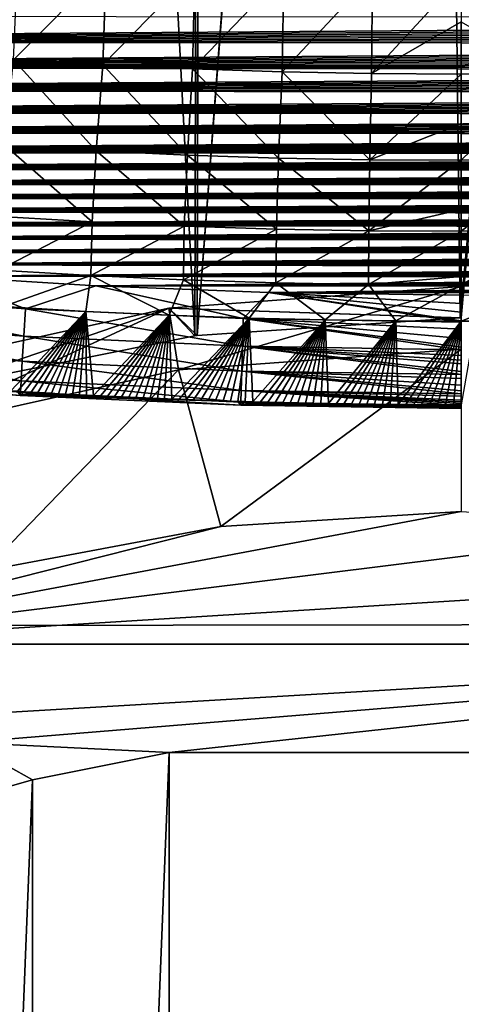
# Model space of a CAD drawing. Header units: metres. Extents: x -26 to 26, y -147 to 24.
# Tile 61 of 254: x -2.76 to 0, y -117.2 to -111.06. Entities that reach past the tile are written whole.
import ezdxf

# ---------------------------------------------------------------- set-up
doc = ezdxf.new("R2010")
doc.units = ezdxf.units.M
doc.layers.add('solid_12_411_052_XXX', color=7, linetype='CONTINUOUS')

msp = doc.modelspace()

# ---------------------------------------------------------------- linework, layer by layer
at = {"layer": 'solid_12_411_052_XXX'}
for points in [[(-3.27599, -113.355057, 101.783913), (-2.760016, -94.421448, 101.162697), (-2.749653, -94.421455, 101.162148)], [(-3.27599, -113.355057, 101.783913), (-2.749653, -94.421455, 101.162148), (-2.73928, -94.421455, 101.161606)], [(-3.27599, -113.355057, 101.783913), (-2.73928, -94.421455, 101.161606), (-2.728899, -94.421455, 101.161057)], [(-3.27599, -113.355057, 101.783913), (-2.728899, -94.421455, 101.161057), (-2.718507, -94.421463, 101.160515)], [(-3.27599, -113.355057, 101.783913), (-2.718507, -94.421463, 101.160515), (-2.708103, -94.421463, 101.159973)], [(-3.27599, -113.355057, 101.783913), (-2.708103, -94.421463, 101.159973), (-2.697688, -94.421471, 101.159439)], [(-3.27599, -113.355057, 101.783913), (-2.697688, -94.421471, 101.159439), (-2.687259, -94.421471, 101.158897)], [(-3.27599, -113.355057, 101.783913), (-2.687259, -94.421471, 101.158897), (-2.676817, -94.421471, 101.158363)], [(-3.27599, -113.355057, 101.783913), (-2.676817, -94.421471, 101.158363), (-2.666359, -94.421478, 101.157829)], [(-3.27599, -113.355057, 101.783913), (-2.666359, -94.421478, 101.157829), (-2.655886, -94.421478, 101.157295)], [(-3.27599, -113.355057, 101.783913), (-2.655886, -94.421478, 101.157295), (-2.645396, -94.421478, 101.156769)], [(-3.27599, -113.355057, 101.783913), (-2.645396, -94.421478, 101.156769), (-2.638767, -94.421486, 101.156433)], [(-3.27599, -113.355057, 101.783913), (-2.638767, -94.421486, 101.156433), (-1.662992, -113.030647, 101.709793)], [(-1.662992, -113.030647, 101.709793), (-2.638767, -94.421486, 101.156433), (-1.617207, -94.421692, 101.115829)], [(-1.662992, -113.030647, 101.709793), (-1.617207, -94.421692, 101.115829), (-1.648784, -113.028755, 101.709381)], [(-1.648784, -113.028755, 101.709381), (-1.617207, -94.421692, 101.115829), (-1.602575, -94.421692, 101.115402)], [(-1.648784, -113.028755, 101.709381), (-1.602575, -94.421692, 101.115402), (-0.238032, -94.421799, 101.093208)], [(-1.648784, -113.028755, 101.709381), (-0.238032, -94.421799, 101.093208), (-0.223233, -94.421799, 101.093147)], [(-1.648784, -113.028755, 101.709381), (-0.223233, -94.421799, 101.093147), (-0.007079, -112.919731, 101.686104)], [(-0.007079, -112.919731, 101.686104), (-0.223233, -94.421799, 101.093147), (1.677522, -94.421684, 101.117638)], [(-0.007079, -112.919731, 101.686104), (1.677522, -94.421684, 101.117638), (0, -112.919731, 101.686104)], [(18.28219, -105.308563, 121.330444), (-18.285822, -105.184723, 121.330444), (-17.996473, -114.854576, 121.330444)], [(17.99773, -114.813347, 121.330444), (18.28219, -105.308563, 121.330444), (-17.996473, -114.854576, 121.330444)], [(-2.794522, -111.309731, 156.50354), (-2.768782, -110.696335, 156.107147), (-2.21581, -110.728424, 156.107422)], [(-2.236488, -111.341949, 156.503815), (-2.794522, -111.309731, 156.50354), (-2.21581, -110.728424, 156.107422)], [(-2.236488, -111.341949, 156.503815), (-2.21581, -110.728424, 156.107422), (-1.66236, -110.753479, 156.107651)], [(-1.677943, -111.367119, 156.504028), (-2.236488, -111.341949, 156.503815), (-1.66236, -110.753479, 156.107651)], [(-1.677943, -111.367119, 156.504028), (-1.66236, -110.753479, 156.107651), (-1.10851, -110.771461, 156.107819)], [(-1.118962, -111.385178, 156.504211), (-1.677943, -111.367119, 156.504028), (-1.10851, -110.771461, 156.107819)], [(-1.118962, -111.385178, 156.504211), (-1.10851, -110.771461, 156.107819), (-0.554352, -110.782303, 156.107925)], [(-0.559637, -111.396065, 156.504318), (-1.118962, -111.385178, 156.504211), (-0.554352, -110.782303, 156.107925)], [(-0.559637, -111.396065, 156.504318), (-0.554352, -110.782303, 156.107925), (0.000017, -110.788605, 156.10939)], [(-0.559637, -111.396065, 156.504318), (0.000017, -110.788605, 156.10939), (-0.000021, -111.073441, 156.275528)], [(10.732031, -111.048584, 161.650757), (-10.748249, -111.038841, 161.650757), (-10.462212, -111.201904, 161.650772)], [(10.732031, -111.048584, 161.650757), (-10.462212, -111.201904, 161.650772), (10.693337, -111.071564, 161.650757)], [(10.693337, -111.071564, 161.650757), (-10.462212, -111.201904, 161.650772), (10.654348, -111.094376, 161.650772)], [(-0.000065, -111.399704, 156.504349), (-0.559637, -111.396065, 156.504318), (-0.000021, -111.073441, 156.275528)], [(0.559511, -111.396065, 156.504318), (-0.000065, -111.399704, 156.504349), (-0.000021, -111.073441, 156.275528)], [(10.654348, -111.094376, 161.650772), (-10.462212, -111.201904, 161.650772), (10.615049, -111.117035, 161.650772)], [(10.615049, -111.117035, 161.650772), (-10.462212, -111.201904, 161.650772), (10.575429, -111.139542, 161.650772)], [(10.575429, -111.139542, 161.650772), (-10.462212, -111.201904, 161.650772), (10.535474, -111.16188, 161.650772)], [(10.535474, -111.16188, 161.650772), (-10.462212, -111.201904, 161.650772), (10.495173, -111.184052, 161.650772)], [(10.495173, -111.184052, 161.650772), (-10.462212, -111.201904, 161.650772), (10.454526, -111.20607, 161.650772)], [(10.454526, -111.20607, 161.650772), (-10.462212, -111.201904, 161.650772), (-10.158872, -111.356606, 161.650787)], [(10.454526, -111.20607, 161.650772), (-10.158872, -111.356606, 161.650787), (10.413571, -111.227936, 161.650772)], [(10.413571, -111.227936, 161.650772), (-10.158872, -111.356606, 161.650787), (10.372303, -111.249641, 161.650787)], [(10.372303, -111.249641, 161.650787), (-10.158872, -111.356606, 161.650787), (10.330707, -111.271187, 161.650787)], [(10.330707, -111.271187, 161.650787), (-10.158872, -111.356606, 161.650787), (10.288769, -111.292572, 161.650787)], [(10.288769, -111.292572, 161.650787), (-10.158872, -111.356606, 161.650787), (10.246477, -111.313789, 161.650787)], [(10.246477, -111.313789, 161.650787), (-10.158872, -111.356606, 161.650787), (10.203817, -111.334839, 161.650787)], [(-2.279059, -111.878586, 156.998093), (-2.84761, -111.845551, 156.997818), (-2.794522, -111.309731, 156.50354)], [(-2.279059, -111.878586, 156.998093), (-2.794522, -111.309731, 156.50354), (-2.236488, -111.341949, 156.503815)], [(10.203817, -111.334839, 161.650787), (-10.158872, -111.356606, 161.650787), (10.160778, -111.355721, 161.650787)], [(10.160778, -111.355721, 161.650787), (-10.158872, -111.356606, 161.650787), (10.117351, -111.376434, 161.650787)], [(10.117351, -111.376434, 161.650787), (-10.158872, -111.356606, 161.650787), (-9.836408, -111.50267, 161.650803)], [(10.117351, -111.376434, 161.650787), (-9.836408, -111.50267, 161.650803), (10.07358, -111.39698, 161.650787)], [(-1.709953, -111.904388, 156.998322), (-2.279059, -111.878586, 156.998093), (-2.236488, -111.341949, 156.503815)], [(-1.709953, -111.904388, 156.998322), (-2.236488, -111.341949, 156.503815), (-1.677943, -111.367119, 156.504028)], [(-1.140366, -111.922905, 156.998489), (-1.709953, -111.904388, 156.998322), (-1.677943, -111.367119, 156.504028)], [(-1.140366, -111.922905, 156.998489), (-1.677943, -111.367119, 156.504028), (-1.118962, -111.385178, 156.504211)], [(-0.570395, -111.934074, 156.998611), (-1.140366, -111.922905, 156.998489), (-1.118962, -111.385178, 156.504211)], [(-0.570395, -111.934074, 156.998611), (-1.118962, -111.385178, 156.504211), (-0.559637, -111.396065, 156.504318)], [(10.07358, -111.39698, 161.650787), (-9.836408, -111.50267, 161.650803), (10.029463, -111.417358, 161.650803)], [(10.029463, -111.417358, 161.650803), (-9.836408, -111.50267, 161.650803), (9.984986, -111.437576, 161.650803)], [(9.984986, -111.437576, 161.650803), (-9.836408, -111.50267, 161.650803), (9.940135, -111.457619, 161.650803)], [(-0.570395, -111.934074, 156.998611), (-0.559637, -111.396065, 156.504318), (-0.000065, -111.399704, 156.504349)], [(-0.570395, -111.934074, 156.998611), (-0.000065, -111.399704, 156.504349), (-0.000107, -111.706467, 156.765518)], [(0.559511, -111.396065, 156.504318), (-0.000139, -111.93576, 156.996429), (-0.000065, -111.399704, 156.504349)], [(0.570124, -111.934074, 156.998611), (-0.000139, -111.93576, 156.996429), (0.559511, -111.396065, 156.504318)], [(-0.000139, -111.93576, 156.996429), (-0.000107, -111.706467, 156.765518), (-0.000065, -111.399704, 156.504349)], [(9.940135, -111.457619, 161.650803), (-9.836408, -111.50267, 161.650803), (9.894893, -111.477501, 161.650803)], [(9.894893, -111.477501, 161.650803), (-9.836408, -111.50267, 161.650803), (9.849245, -111.497208, 161.650803)], [(9.849245, -111.497208, 161.650803), (-9.836408, -111.50267, 161.650803), (9.803178, -111.516739, 161.650803)], [(9.803178, -111.516739, 161.650803), (-9.836408, -111.50267, 161.650803), (-9.492787, -111.639946, 161.650818)], [(9.803178, -111.516739, 161.650803), (-9.492787, -111.639946, 161.650818), (9.756675, -111.536102, 161.650803)], [(9.756675, -111.536102, 161.650803), (-9.492787, -111.639946, 161.650818), (9.709776, -111.555298, 161.650803)], [(9.709776, -111.555298, 161.650803), (-9.492787, -111.639946, 161.650818), (9.662497, -111.574326, 161.650803)], [(9.662497, -111.574326, 161.650803), (-9.492787, -111.639946, 161.650818), (9.61482, -111.593193, 161.650818)], [(9.61482, -111.593193, 161.650818), (-9.492787, -111.639946, 161.650818), (9.56673, -111.611885, 161.650818)], [(9.56673, -111.611885, 161.650818), (-9.492787, -111.639946, 161.650818), (9.518209, -111.630394, 161.650818)], [(9.518209, -111.630394, 161.650818), (-9.492787, -111.639946, 161.650818), (9.469242, -111.648727, 161.650818)], [(9.469242, -111.648727, 161.650818), (-9.492787, -111.639946, 161.650818), (-9.125924, -111.768028, 161.650833)], [(9.469242, -111.648727, 161.650818), (-9.125924, -111.768028, 161.650833), (9.419813, -111.666878, 161.650818)], [(9.419813, -111.666878, 161.650818), (-9.125924, -111.768028, 161.650833), (9.369904, -111.684837, 161.650818)], [(9.369904, -111.684837, 161.650818), (-9.125924, -111.768028, 161.650833), (9.319536, -111.702614, 161.650818)], [(9.319536, -111.702614, 161.650818), (-9.125924, -111.768028, 161.650833), (9.268747, -111.720238, 161.650818)], [(9.268747, -111.720238, 161.650818), (-9.125924, -111.768028, 161.650833), (9.217521, -111.737679, 161.650818)], [(9.217521, -111.737679, 161.650818), (-9.125924, -111.768028, 161.650833), (9.165839, -111.754936, 161.650833)], [(9.165839, -111.754936, 161.650833), (-9.125924, -111.768028, 161.650833), (9.113686, -111.772003, 161.650833)], [(-0.000139, -111.93576, 156.996429), (-0.570395, -111.934074, 156.998611), (-0.000107, -111.706467, 156.765518)], [(9.113686, -111.772003, 161.650833), (-9.125924, -111.768028, 161.650833), (-8.733701, -111.885895, 161.650833)], [(9.113686, -111.772003, 161.650833), (-8.733701, -111.885895, 161.650833), (9.061044, -111.788864, 161.650833)], [(9.061044, -111.788864, 161.650833), (-8.733701, -111.885895, 161.650833), (9.007895, -111.805519, 161.650833)], [(9.007895, -111.805519, 161.650833), (-8.733701, -111.885895, 161.650833), (8.954223, -111.821953, 161.650833)], [(8.954223, -111.821953, 161.650833), (-8.733701, -111.885895, 161.650833), (8.900034, -111.838165, 161.650833)], [(8.900034, -111.838165, 161.650833), (-8.733701, -111.885895, 161.650833), (8.845387, -111.854179, 161.650833)], [(8.845387, -111.854179, 161.650833), (-8.733701, -111.885895, 161.650833), (8.790263, -111.870003, 161.650833)], [(8.790263, -111.870003, 161.650833), (-8.733701, -111.885895, 161.650833), (8.734643, -111.885612, 161.650833)], [(-2.304582, -112.321136, 157.566544), (-2.879422, -112.287697, 157.566284), (-2.84761, -111.845551, 156.997818)], [(-2.304582, -112.321136, 157.566544), (-2.84761, -111.845551, 156.997818), (-2.279059, -111.878586, 156.998093)], [(-1.729157, -112.347252, 157.566772), (-2.304582, -112.321136, 157.566544), (-2.279059, -111.878586, 156.998093)], [(-1.729157, -112.347252, 157.566772), (-2.279059, -111.878586, 156.998093), (-1.709953, -111.904388, 156.998322)], [(8.734643, -111.885612, 161.650833), (-8.733701, -111.885895, 161.650833), (8.678504, -111.901009, 161.650833)], [(8.678504, -111.901009, 161.650833), (-8.733701, -111.885895, 161.650833), (-8.313858, -111.992027, 161.650848)], [(8.678504, -111.901009, 161.650833), (-8.313858, -111.992027, 161.650848), (8.621822, -111.916183, 161.650848)], [(8.621822, -111.916183, 161.650848), (-8.313858, -111.992027, 161.650848), (8.564577, -111.931129, 161.650848)], [(8.564577, -111.931129, 161.650848), (-8.313858, -111.992027, 161.650848), (8.506746, -111.945831, 161.650848)], [(-1.153219, -112.36599, 157.566956), (-1.729157, -112.347252, 157.566772), (-1.709953, -111.904388, 156.998322)], [(-1.153219, -112.36599, 157.566956), (-1.709953, -111.904388, 156.998322), (-1.140366, -111.922905, 156.998489)], [(-0.576866, -112.377289, 157.567078), (-1.153219, -112.36599, 157.566956), (-1.140366, -111.922905, 156.998489)], [(-0.576866, -112.377289, 157.567078), (-1.140366, -111.922905, 156.998489), (-0.570395, -111.934074, 156.998611)], [(-0.576866, -112.377289, 157.567078), (-0.570395, -111.934074, 156.998611), (-0.000139, -111.93576, 156.996429)], [(-0.576866, -112.377289, 157.567078), (-0.000139, -111.93576, 156.996429), (-0.000181, -112.243034, 157.3685)], [(0.570124, -111.934074, 156.998611), (-0.0002, -112.379494, 157.564713), (-0.000139, -111.93576, 156.996429)], [(0.576474, -112.377296, 157.567078), (-0.0002, -112.379494, 157.564713), (0.570124, -111.934074, 156.998611)], [(-0.0002, -112.379494, 157.564713), (-0.000181, -112.243034, 157.3685), (-0.000139, -111.93576, 156.996429)], [(8.506746, -111.945831, 161.650848), (-8.313858, -111.992027, 161.650848), (8.448322, -111.960281, 161.650848)], [(8.448322, -111.960281, 161.650848), (-8.313858, -111.992027, 161.650848), (8.389414, -111.974449, 161.650848)], [(8.389414, -111.974449, 161.650848), (-8.313858, -111.992027, 161.650848), (8.330006, -111.98835, 161.650848)], [(8.330006, -111.98835, 161.650848), (-8.313858, -111.992027, 161.650848), (8.270052, -112.002022, 161.650848)], [(8.270052, -112.002022, 161.650848), (-8.313858, -111.992027, 161.650848), (-7.862604, -112.086914, 161.650864)], [(8.270052, -112.002022, 161.650848), (-7.862604, -112.086914, 161.650864), (8.209508, -112.015472, 161.650848)], [(8.209508, -112.015472, 161.650848), (-7.862604, -112.086914, 161.650864), (8.148327, -112.028732, 161.650848)], [(8.148327, -112.028732, 161.650848), (-7.862604, -112.086914, 161.650864), (8.086464, -112.04184, 161.650848)], [(8.086464, -112.04184, 161.650848), (-7.862604, -112.086914, 161.650864), (8.023871, -112.05481, 161.650848)], [(8.023871, -112.05481, 161.650848), (-7.862604, -112.086914, 161.650864), (7.96051, -112.067673, 161.650848)], [(7.96051, -112.067673, 161.650848), (-7.862604, -112.086914, 161.650864), (7.89651, -112.080338, 161.650848)], [(7.89651, -112.080338, 161.650848), (-7.862604, -112.086914, 161.650864), (7.831913, -112.092789, 161.650864)], [(7.831913, -112.092789, 161.650864), (-7.862604, -112.086914, 161.650864), (-7.373907, -112.174301, 161.650864)], [(7.831913, -112.092789, 161.650864), (-7.373907, -112.174301, 161.650864), (7.766661, -112.105064, 161.650864)], [(7.766661, -112.105064, 161.650864), (-7.373907, -112.174301, 161.650864), (7.700699, -112.117195, 161.650864)], [(7.700699, -112.117195, 161.650864), (-7.373907, -112.174301, 161.650864), (7.633972, -112.129219, 161.650864)], [(7.633972, -112.129219, 161.650864), (-7.373907, -112.174301, 161.650864), (7.566421, -112.141174, 161.650864)], [(7.566421, -112.141174, 161.650864), (-7.373907, -112.174301, 161.650864), (7.497993, -112.153091, 161.650864)], [(7.497993, -112.153091, 161.650864), (-7.373907, -112.174301, 161.650864), (7.428629, -112.165009, 161.650864)], [(7.428629, -112.165009, 161.650864), (-7.373907, -112.174301, 161.650864), (7.358414, -112.176888, 161.650864)], [(7.358414, -112.176888, 161.650864), (-7.373907, -112.174301, 161.650864), (-6.840599, -112.258858, 161.650879)], [(7.358414, -112.176888, 161.650864), (-6.840599, -112.258858, 161.650879), (7.287465, -112.188667, 161.650864)], [(7.287465, -112.188667, 161.650864), (-6.840599, -112.258858, 161.650879), (7.215724, -112.200363, 161.650864)], [(7.215724, -112.200363, 161.650864), (-6.840599, -112.258858, 161.650879), (7.143133, -112.212006, 161.650864)], [(7.143133, -112.212006, 161.650864), (-6.840599, -112.258858, 161.650879), (7.06963, -112.223618, 161.650864)], [(7.06963, -112.223618, 161.650864), (-6.840599, -112.258858, 161.650879), (6.995158, -112.235214, 161.650864)], [(6.995158, -112.235214, 161.650864), (-6.840599, -112.258858, 161.650879), (6.919656, -112.246834, 161.650864)], [(6.919656, -112.246834, 161.650864), (-6.840599, -112.258858, 161.650879), (6.843066, -112.258492, 161.650879)], [(-0.0002, -112.379494, 157.564713), (-0.576866, -112.377289, 157.567078), (-0.000181, -112.243034, 157.3685)], [(6.843066, -112.258492, 161.650879), (-6.840599, -112.258858, 161.650879), (6.765403, -112.270203, 161.650879)], [(6.765403, -112.270203, 161.650879), (-6.840599, -112.258858, 161.650879), (-6.255018, -112.343895, 161.650879)], [(6.765403, -112.270203, 161.650879), (-6.255018, -112.343895, 161.650879), (6.686835, -112.281929, 161.650879)], [(6.686835, -112.281929, 161.650879), (-6.255018, -112.343895, 161.650879), (6.60732, -112.293671, 161.650879)], [(6.60732, -112.293671, 161.650879), (-6.255018, -112.343895, 161.650879), (6.526806, -112.305412, 161.650879)], [(6.526806, -112.305412, 161.650879), (-6.255018, -112.343895, 161.650879), (6.445237, -112.317162, 161.650879)], [(-2.304582, -112.321136, 157.566544), (-2.888098, -112.622467, 158.182159), (-2.879422, -112.287697, 157.566284)], [(6.445237, -112.317162, 161.650879), (-6.255018, -112.343895, 161.650879), (6.362559, -112.328903, 161.650879)], [(6.362559, -112.328903, 161.650879), (-6.255018, -112.343895, 161.650879), (6.278718, -112.34063, 161.650879)], [(6.278718, -112.34063, 161.650879), (-6.255018, -112.343895, 161.650879), (6.193659, -112.352341, 161.650879)], [(6.193659, -112.352341, 161.650879), (-6.255018, -112.343895, 161.650879), (-5.610013, -112.428658, 161.650894)], [(6.193659, -112.352341, 161.650879), (-5.610013, -112.428658, 161.650894), (6.107357, -112.364037, 161.650879)], [(6.107357, -112.364037, 161.650879), (-5.610013, -112.428658, 161.650894), (6.019976, -112.37574, 161.650879)], [(-2.304582, -112.321136, 157.566544), (-2.311565, -112.655853, 158.182419), (-2.888098, -112.622467, 158.182159)], [(-1.729157, -112.347252, 157.566772), (-2.311565, -112.655853, 158.182419), (-2.304582, -112.321136, 157.566544)], [(-1.729157, -112.347252, 157.566772), (-1.734432, -112.681931, 158.182648), (-2.311565, -112.655853, 158.182419)], [(-1.153219, -112.36599, 157.566956), (-1.734432, -112.681931, 158.182648), (-1.729157, -112.347252, 157.566772)], [(-1.153219, -112.36599, 157.566956), (-1.156769, -112.700638, 158.182846), (-1.734432, -112.681931, 158.182648)], [(-0.576866, -112.377289, 157.567078), (-1.156769, -112.700638, 158.182846), (-1.153219, -112.36599, 157.566956)], [(6.019976, -112.37574, 161.650879), (-5.610013, -112.428658, 161.650894), (5.931508, -112.387466, 161.650879)], [(5.931508, -112.387466, 161.650879), (-5.610013, -112.428658, 161.650894), (5.841902, -112.399178, 161.650879)], [(5.841902, -112.399178, 161.650879), (-5.610013, -112.428658, 161.650894), (5.751109, -112.410873, 161.650879)], [(5.751109, -112.410873, 161.650879), (-5.610013, -112.428658, 161.650894), (5.659076, -112.422531, 161.650894)], [(5.659076, -112.422531, 161.650894), (-5.610013, -112.428658, 161.650894), (5.565754, -112.434135, 161.650894)], [(5.565754, -112.434135, 161.650894), (-5.610013, -112.428658, 161.650894), (-4.899361, -112.511314, 161.650894)], [(-0.576866, -112.377289, 157.567078), (-0.578674, -112.711914, 158.182968), (-1.156769, -112.700638, 158.182846)], [(-0.0002, -112.379494, 157.564713), (-0.578674, -112.711914, 158.182968), (-0.576866, -112.377289, 157.567078)], [(-0.00024, -112.661659, 158.065796), (-0.578674, -112.711914, 158.182968), (-0.0002, -112.379494, 157.564713)], [(0.576474, -112.377296, 157.567078), (-0.000248, -112.715118, 158.181717), (-0.00024, -112.661659, 158.065796)], [(0.578212, -112.711922, 158.182968), (-0.000248, -112.715118, 158.181717), (0.576474, -112.377296, 157.567078)], [(0.576474, -112.377296, 157.567078), (-0.00024, -112.661659, 158.065796), (-0.0002, -112.379494, 157.564713)], [(5.565754, -112.434135, 161.650894), (-4.899361, -112.511314, 161.650894), (5.471092, -112.445671, 161.650894)], [(5.471092, -112.445671, 161.650894), (-4.899361, -112.511314, 161.650894), (5.375046, -112.45713, 161.650894)], [(5.375046, -112.45713, 161.650894), (-4.899361, -112.511314, 161.650894), (5.277776, -112.468552, 161.650894)], [(5.277776, -112.468552, 161.650894), (-4.899361, -112.511314, 161.650894), (5.179318, -112.47995, 161.650894)], [(5.179318, -112.47995, 161.650894), (-4.899361, -112.511314, 161.650894), (5.079604, -112.49131, 161.650894)], [(5.079604, -112.49131, 161.650894), (-4.899361, -112.511314, 161.650894), (4.978567, -112.502609, 161.650894)], [(4.978567, -112.502609, 161.650894), (-4.899361, -112.511314, 161.650894), (4.876141, -112.513824, 161.650894)], [(4.876141, -112.513824, 161.650894), (-4.899361, -112.511314, 161.650894), (-4.115583, -112.589493, 161.650909)], [(4.876141, -112.513824, 161.650894), (-4.115583, -112.589493, 161.650909), (4.772258, -112.52494, 161.650894)], [(4.772258, -112.52494, 161.650894), (-4.115583, -112.589493, 161.650909), (4.666852, -112.535927, 161.650894)], [(4.666852, -112.535927, 161.650894), (-4.115583, -112.589493, 161.650909), (4.559855, -112.546776, 161.650894)], [(4.559855, -112.546776, 161.650894), (-4.115583, -112.589493, 161.650909), (4.451416, -112.55751, 161.650894)], [(4.451416, -112.55751, 161.650894), (-4.115583, -112.589493, 161.650909), (4.341688, -112.568192, 161.650894)], [(4.341688, -112.568192, 161.650894), (-4.115583, -112.589493, 161.650909), (4.230565, -112.578789, 161.650894)], [(4.230565, -112.578789, 161.650894), (-4.115583, -112.589493, 161.650909), (4.117944, -112.589264, 161.650909)], [(4.117944, -112.589264, 161.650909), (-4.115583, -112.589493, 161.650909), (4.003719, -112.599602, 161.650909)], [(4.003719, -112.599602, 161.650909), (-4.115583, -112.589493, 161.650909), (-3.247433, -112.660233, 161.650909)], [(4.003719, -112.599602, 161.650909), (-3.247433, -112.660233, 161.650909), (3.887787, -112.609772, 161.650909)], [(3.887787, -112.609772, 161.650909), (-3.247433, -112.660233, 161.650909), (3.770042, -112.619736, 161.650909)], [(-3.247433, -112.660233, 161.650909), (-4.077235, -112.760445, 161.630997), (-2.72026, -112.862312, 161.630997)], [(3.770042, -112.619736, 161.650909), (-3.247433, -112.660233, 161.650909), (3.650381, -112.629486, 161.650909)], [(3.650381, -112.629486, 161.650909), (-3.247433, -112.660233, 161.650909), (3.528852, -112.63903, 161.650909)], [(3.528852, -112.63903, 161.650909), (-3.247433, -112.660233, 161.650909), (3.405759, -112.648468, 161.650909)], [(3.405759, -112.648468, 161.650909), (-3.247433, -112.660233, 161.650909), (3.281014, -112.657768, 161.650909)], [(3.281014, -112.657768, 161.650909), (-3.247433, -112.660233, 161.650909), (3.154509, -112.666885, 161.650909)], [(-2.281254, -112.719414, 161.650909), (-3.247433, -112.660233, 161.650909), (-2.72026, -112.862312, 161.630997)], [(3.154509, -112.666885, 161.650909), (-3.247433, -112.660233, 161.650909), (-2.281254, -112.719414, 161.650909)], [(-2.888098, -112.622467, 158.182159), (-2.311565, -112.655853, 158.182419), (-2.859583, -112.849503, 158.817169)], [(-2.311565, -112.655853, 158.182419), (-2.344506, -112.879211, 158.817383), (-2.859583, -112.849503, 158.817169)], [(-2.311565, -112.655853, 158.182419), (-1.822536, -112.903366, 158.817596), (-2.344506, -112.879211, 158.817383)], [(-2.311565, -112.655853, 158.182419), (-1.734432, -112.681931, 158.182648), (-1.822536, -112.903366, 158.817596)], [(3.154509, -112.666885, 161.650909), (-2.281254, -112.719414, 161.650909), (3.026134, -112.675781, 161.650909)], [(3.026134, -112.675781, 161.650909), (-2.281254, -112.719414, 161.650909), (2.89578, -112.684402, 161.650909)], [(-0.00024, -112.661659, 158.065796), (-0.000248, -112.715118, 158.181717), (-0.578674, -112.711914, 158.182968)], [(-2.281254, -112.719414, 161.650909), (-2.72026, -112.862312, 161.630997), (-1.360767, -112.923775, 161.631012)], [(2.89578, -112.684402, 161.650909), (-2.281254, -112.719414, 161.650909), (2.763339, -112.692719, 161.650909)], [(2.763339, -112.692719, 161.650909), (-2.281254, -112.719414, 161.650909), (2.628699, -112.700691, 161.650909)], [(2.628699, -112.700691, 161.650909), (-2.281254, -112.719414, 161.650909), (2.491823, -112.708298, 161.650909)], [(2.491823, -112.708298, 161.650909), (-2.281254, -112.719414, 161.650909), (2.353048, -112.715706, 161.650909)], [(2.353048, -112.715706, 161.650909), (-2.281254, -112.719414, 161.650909), (2.212347, -112.722885, 161.650909)], [(-1.203141, -112.761047, 161.650925), (-2.281254, -112.719414, 161.650909), (-1.360767, -112.923775, 161.631012)], [(2.212347, -112.722885, 161.650909), (-2.281254, -112.719414, 161.650909), (-1.203141, -112.761047, 161.650925)], [(-1.825719, -112.85817, 102.560944), (0, -112.724861, 102.530167), (-1.766132, -113.243568, 102.649925)], [(-1.825719, -112.85817, 102.560944), (0, -112.919731, 101.686104), (0, -112.724861, 102.530167)], [(-1.734432, -112.681931, 158.182648), (-1.323958, -112.920837, 158.817764), (-1.822536, -112.903366, 158.817596)], [(0, -112.724861, 102.530167), (0, -113.114609, 102.620148), (-1.766132, -113.243568, 102.649925)], [(-1.734432, -112.681931, 158.182648), (-1.156769, -112.700638, 158.182846), (-1.323958, -112.920837, 158.817764)], [(-1.156769, -112.700638, 158.182846), (-0.849249, -112.93235, 158.817902), (-1.323958, -112.920837, 158.817764)], [(2.212347, -112.722885, 161.650909), (-1.203141, -112.761047, 161.650925), (2.069611, -112.72979, 161.650909)], [(2.069611, -112.72979, 161.650909), (-1.203141, -112.761047, 161.650925), (1.924732, -112.736351, 161.650909)], [(1.924732, -112.736351, 161.650909), (-1.203141, -112.761047, 161.650925), (1.777604, -112.742508, 161.650909)], [(-1.156769, -112.700638, 158.182846), (-0.578674, -112.711914, 158.182968), (-0.849249, -112.93235, 158.817902)], [(-0.578674, -112.711914, 158.182968), (-0.408642, -112.938553, 158.817963), (-0.849249, -112.93235, 158.817902)], [(-0.578674, -112.711914, 158.182968), (-0.000248, -112.715118, 158.181717), (-0.408642, -112.938553, 158.817963)], [(-0.000248, -112.715118, 158.181717), (-0.000049, -112.940422, 158.817978), (-0.408642, -112.938553, 158.817963)], [(0.578212, -112.711922, 158.182968), (-0.000049, -112.940422, 158.817978), (-0.000248, -112.715118, 158.181717)], [(0.578212, -112.711922, 158.182968), (0.089492, -112.940338, 158.817978), (-0.000049, -112.940422, 158.817978)], [(-4.077235, -112.760445, 161.630997), (-4.092669, -112.931801, 161.564621), (-2.730622, -113.034058, 161.564636)], [(-2.72026, -112.862312, 161.630997), (-4.077235, -112.760445, 161.630997), (-2.730622, -113.034058, 161.564636)], [(-1.203141, -112.761047, 161.650925), (-1.360767, -112.923775, 161.631012), (0.000022, -112.946449, 161.630493)], [(1.777604, -112.742508, 161.650909), (-1.203141, -112.761047, 161.650925), (1.628119, -112.748192, 161.650909)], [(1.628119, -112.748192, 161.650909), (-1.203141, -112.761047, 161.650925), (1.476168, -112.753357, 161.650925)], [(1.476168, -112.753357, 161.650925), (-1.203141, -112.761047, 161.650925), (1.321653, -112.757942, 161.650925)], [(1.321653, -112.757942, 161.650925), (-1.203141, -112.761047, 161.650925), (1.164703, -112.762009, 161.650925)], [(-1.203141, -112.761047, 161.650925), (0.000022, -112.946449, 161.630493), (0.000023, -112.938751, 161.632339)], [(0.000028, -112.885094, 161.642715), (-1.203141, -112.761047, 161.650925), (0.000023, -112.938751, 161.632339)], [(0.000032, -112.830818, 161.648911), (0.00001, -112.777466, 161.650925), (-1.203141, -112.761047, 161.650925)], [(1.164703, -112.762009, 161.650925), (-1.203141, -112.761047, 161.650925), (0.00001, -112.777466, 161.650925)], [(0.000028, -112.885094, 161.642715), (0.000032, -112.830818, 161.648911), (-1.203141, -112.761047, 161.650925)], [(-1.825719, -112.85817, 102.560944), (-3.492846, -113.627579, 102.738579), (-3.610755, -113.25515, 102.652596)], [(-3.27599, -113.355057, 101.783913), (-1.825719, -112.85817, 102.560944), (-3.610755, -113.25515, 102.652596)], [(-1.825719, -112.85817, 102.560944), (-1.766132, -113.243568, 102.649925), (-3.492846, -113.627579, 102.738579)], [(-3.27599, -113.355057, 101.783913), (-1.662992, -113.030647, 101.709793), (-1.825719, -112.85817, 102.560944)], [(-2.859583, -112.849503, 158.817169), (-2.344506, -112.879211, 158.817383), (-2.812549, -113.375038, 160.758713)], [(-2.72026, -112.862312, 161.630997), (-2.730622, -113.034058, 161.564636), (-1.365951, -113.095757, 161.564636)], [(-1.360767, -112.923775, 161.631012), (-2.72026, -112.862312, 161.630997), (-1.365951, -113.095757, 161.564636)], [(-0.007079, -112.919731, 101.686104), (0, -112.919731, 101.686104), (-1.825719, -112.85817, 102.560944)], [(-1.648784, -113.028755, 101.709381), (-0.007079, -112.919731, 101.686104), (-1.825719, -112.85817, 102.560944)], [(-1.662992, -113.030647, 101.709793), (-1.648784, -113.028755, 101.709381), (-1.825719, -112.85817, 102.560944)], [(-2.344506, -112.879211, 158.817383), (-2.770266, -113.377625, 160.758713), (-2.812549, -113.375038, 160.758713)], [(-2.344506, -112.879211, 158.817383), (-2.727854, -113.380173, 160.758713), (-2.770266, -113.377625, 160.758713)], [(-2.344506, -112.879211, 158.817383), (-2.685311, -113.38269, 160.758713), (-2.727854, -113.380173, 160.758713)], [(-2.344506, -112.879211, 158.817383), (-2.642633, -113.385178, 160.758713), (-2.685311, -113.38269, 160.758713)], [(-2.344506, -112.879211, 158.817383), (-2.599821, -113.387627, 160.758713), (-2.642633, -113.385178, 160.758713)], [(-2.344506, -112.879211, 158.817383), (-2.556875, -113.390053, 160.758713), (-2.599821, -113.387627, 160.758713)], [(-2.344506, -112.879211, 158.817383), (-2.513795, -113.392441, 160.758728), (-2.556875, -113.390053, 160.758713)], [(-2.344506, -112.879211, 158.817383), (-2.470584, -113.394798, 160.758728), (-2.513795, -113.392441, 160.758728)], [(-2.344506, -112.879211, 158.817383), (-2.42724, -113.397118, 160.758728), (-2.470584, -113.394798, 160.758728)], [(-2.344506, -112.879211, 158.817383), (-2.383765, -113.399406, 160.758728), (-2.42724, -113.397118, 160.758728)], [(-2.344506, -112.879211, 158.817383), (-2.340161, -113.401665, 160.758728), (-2.383765, -113.399406, 160.758728)], [(-2.344506, -112.879211, 158.817383), (-2.296427, -113.403885, 160.758728), (-2.340161, -113.401665, 160.758728)], [(-2.344506, -112.879211, 158.817383), (-1.822536, -112.903366, 158.817596), (-2.296427, -113.403885, 160.758728)], [(-1.822536, -112.903366, 158.817596), (-2.252563, -113.406067, 160.758728), (-2.296427, -113.403885, 160.758728)], [(-1.822536, -112.903366, 158.817596), (-2.208572, -113.408218, 160.758728), (-2.252563, -113.406067, 160.758728)], [(-1.822536, -112.903366, 158.817596), (-2.164454, -113.410324, 160.758728), (-2.208572, -113.408218, 160.758728)], [(-1.822536, -112.903366, 158.817596), (-2.120209, -113.412399, 160.758728), (-2.164454, -113.410324, 160.758728)], [(-1.822536, -112.903366, 158.817596), (-2.075838, -113.414444, 160.758728), (-2.120209, -113.412399, 160.758728)], [(-1.822536, -112.903366, 158.817596), (-2.03134, -113.416443, 160.758728), (-2.075838, -113.414444, 160.758728)], [(-1.822536, -112.903366, 158.817596), (-1.98671, -113.418404, 160.758728), (-2.03134, -113.416443, 160.758728)], [(-1.822536, -112.903366, 158.817596), (-1.941949, -113.420334, 160.758728), (-1.98671, -113.418404, 160.758728)], [(-1.822536, -112.903366, 158.817596), (-1.897059, -113.422218, 160.758728), (-1.941949, -113.420334, 160.758728)], [(-1.822536, -112.903366, 158.817596), (-1.85204, -113.424072, 160.758728), (-1.897059, -113.422218, 160.758728)], [(-1.822536, -112.903366, 158.817596), (-1.806893, -113.42588, 160.758728), (-1.85204, -113.424072, 160.758728)], [(-1.822536, -112.903366, 158.817596), (-1.323958, -112.920837, 158.817764), (-1.806893, -113.42588, 160.758728)], [(-1.323958, -112.920837, 158.817764), (-1.761618, -113.42765, 160.758728), (-1.806893, -113.42588, 160.758728)], [(-1.323958, -112.920837, 158.817764), (-1.716216, -113.429382, 160.758728), (-1.761618, -113.42765, 160.758728)], [(-1.323958, -112.920837, 158.817764), (-1.670688, -113.431076, 160.758728), (-1.716216, -113.429382, 160.758728)], [(-1.323958, -112.920837, 158.817764), (-1.625035, -113.432724, 160.758728), (-1.670688, -113.431076, 160.758728)], [(-1.323958, -112.920837, 158.817764), (-1.579258, -113.434334, 160.758728), (-1.625035, -113.432724, 160.758728)], [(-1.323958, -112.920837, 158.817764), (-1.533356, -113.435898, 160.758728), (-1.579258, -113.434334, 160.758728)], [(-1.323958, -112.920837, 158.817764), (-1.487332, -113.437424, 160.758728), (-1.533356, -113.435898, 160.758728)], [(-1.323958, -112.920837, 158.817764), (-1.441185, -113.438904, 160.758743), (-1.487332, -113.437424, 160.758728)], [(-1.323958, -112.920837, 158.817764), (-1.394917, -113.440346, 160.758743), (-1.441185, -113.438904, 160.758743)], [(-1.323958, -112.920837, 158.817764), (-1.348523, -113.441742, 160.758743), (-1.394917, -113.440346, 160.758743)], [(-1.360767, -112.923775, 161.631012), (-1.365951, -113.095757, 161.564636), (0.000008, -113.118004, 161.563766)], [(-1.360767, -112.923775, 161.631012), (0.000008, -113.118004, 161.563766), (0.000009, -113.102707, 161.571899)], [(0.000014, -113.048103, 161.597229), (-1.360767, -112.923775, 161.631012), (0.000009, -113.102707, 161.571899)], [(0.000018, -112.990906, 161.618042), (0.000022, -112.946449, 161.630493), (-1.360767, -112.923775, 161.631012)], [(0.000014, -113.048103, 161.597229), (0.000018, -112.990906, 161.618042), (-1.360767, -112.923775, 161.631012)], [(-1.323958, -112.920837, 158.817764), (-1.302001, -113.4431, 160.758743), (-1.348523, -113.441742, 160.758743)], [(-1.323958, -112.920837, 158.817764), (-0.849249, -112.93235, 158.817902), (-1.302001, -113.4431, 160.758743)], [(-4.092669, -112.931801, 161.564621), (-4.106736, -113.088013, 161.448608), (-2.740067, -113.190613, 161.448624)], [(-2.730622, -113.034058, 161.564636), (-4.092669, -112.931801, 161.564621), (-2.740067, -113.190613, 161.448624)], [(-0.849249, -112.93235, 158.817902), (-1.255354, -113.444405, 160.758743), (-1.302001, -113.4431, 160.758743)], [(-0.849249, -112.93235, 158.817902), (-1.208581, -113.445671, 160.758743), (-1.255354, -113.444405, 160.758743)], [(-0.849249, -112.93235, 158.817902), (-1.161684, -113.446892, 160.758743), (-1.208581, -113.445671, 160.758743)], [(-0.849249, -112.93235, 158.817902), (-1.114663, -113.448067, 160.758743), (-1.161684, -113.446892, 160.758743)], [(-0.849249, -112.93235, 158.817902), (-1.067518, -113.449196, 160.758743), (-1.114663, -113.448067, 160.758743)], [(-0.849249, -112.93235, 158.817902), (-1.020251, -113.450279, 160.758743), (-1.067518, -113.449196, 160.758743)], [(-0.849249, -112.93235, 158.817902), (-0.972863, -113.451324, 160.758743), (-1.020251, -113.450279, 160.758743)], [(-0.849249, -112.93235, 158.817902), (-0.925354, -113.452309, 160.758743), (-0.972863, -113.451324, 160.758743)], [(-0.849249, -112.93235, 158.817902), (-0.877724, -113.453255, 160.758743), (-0.925354, -113.452309, 160.758743)], [(-0.849249, -112.93235, 158.817902), (-0.829976, -113.454155, 160.758743), (-0.877724, -113.453255, 160.758743)], [(-0.849249, -112.93235, 158.817902), (-0.408642, -112.938553, 158.817963), (-0.829976, -113.454155, 160.758743)], [(-0.408642, -112.938553, 158.817963), (-0.782108, -113.455002, 160.758743), (-0.829976, -113.454155, 160.758743)], [(-0.408642, -112.938553, 158.817963), (-0.734123, -113.455803, 160.758743), (-0.782108, -113.455002, 160.758743)], [(-0.408642, -112.938553, 158.817963), (-0.686021, -113.456551, 160.758743), (-0.734123, -113.455803, 160.758743)], [(-0.408642, -112.938553, 158.817963), (-0.637798, -113.457253, 160.758743), (-0.686021, -113.456551, 160.758743)], [(-0.408642, -112.938553, 158.817963), (-0.589455, -113.457909, 160.758743), (-0.637798, -113.457253, 160.758743)], [(-0.408642, -112.938553, 158.817963), (-0.540992, -113.458511, 160.758743), (-0.589455, -113.457909, 160.758743)], [(-0.408642, -112.938553, 158.817963), (-0.492409, -113.459061, 160.758743), (-0.540992, -113.458511, 160.758743)], [(-0.408642, -112.938553, 158.817963), (-0.443706, -113.459564, 160.758743), (-0.492409, -113.459061, 160.758743)], [(-0.408642, -112.938553, 158.817963), (-0.394884, -113.460014, 160.758743), (-0.443706, -113.459564, 160.758743)], [(-0.408642, -112.938553, 158.817963), (-0.000049, -112.940422, 158.817978), (-0.394884, -113.460014, 160.758743)], [(-0.000049, -112.940422, 158.817978), (-0.345942, -113.460411, 160.758743), (-0.394884, -113.460014, 160.758743)], [(-0.000049, -112.940422, 158.817978), (-0.29688, -113.460762, 160.758743), (-0.345942, -113.460411, 160.758743)], [(-0.000049, -112.940422, 158.817978), (-0.247698, -113.46106, 160.758743), (-0.29688, -113.460762, 160.758743)], [(-0.000049, -112.940422, 158.817978), (-0.198397, -113.461296, 160.758743), (-0.247698, -113.46106, 160.758743)], [(-0.000049, -112.940422, 158.817978), (-0.148976, -113.461487, 160.758743), (-0.198397, -113.461296, 160.758743)], [(-0.000049, -112.940422, 158.817978), (-0.099436, -113.461624, 160.758743), (-0.148976, -113.461487, 160.758743)], [(-0.000049, -112.940422, 158.817978), (-0.049777, -113.461708, 160.758728), (-0.099436, -113.461624, 160.758743)], [(-0.000049, -112.940422, 158.817978), (0.000001, -113.461731, 160.758728), (-0.049777, -113.461708, 160.758728)], [(0.089492, -112.940338, 158.817978), (0.000001, -113.461731, 160.758728), (-0.000049, -112.940422, 158.817978)], [(-2.730622, -113.034058, 161.564636), (-2.740067, -113.190613, 161.448624), (-1.370677, -113.252525, 161.448624)], [(-1.365951, -113.095757, 161.564636), (-2.730622, -113.034058, 161.564636), (-1.370677, -113.252525, 161.448624)], [(-4.106736, -113.088013, 161.448608), (-4.117602, -113.208702, 161.290848), (-2.747364, -113.311569, 161.290848)], [(-2.740067, -113.190613, 161.448624), (-4.106736, -113.088013, 161.448608), (-2.747364, -113.311569, 161.290848)], [(-1.365951, -113.095757, 161.564636), (-1.370677, -113.252525, 161.448624), (-0.000005, -113.273628, 161.448257)], [(-1.365951, -113.095757, 161.564636), (-0.000005, -113.273628, 161.448257), (-0.000004, -113.25386, 161.466919)], [(0, -113.205345, 161.507187), (-1.365951, -113.095757, 161.564636), (-0.000004, -113.25386, 161.466919)], [(0.000004, -113.154907, 161.542068), (0.000008, -113.118004, 161.563766), (-1.365951, -113.095757, 161.564636)], [(0.000002, -113.184189, 161.522614), (0.000004, -113.154907, 161.542068), (-1.365951, -113.095757, 161.564636)], [(0, -113.205345, 161.507187), (0.000002, -113.184189, 161.522614), (-1.365951, -113.095757, 161.564636)], [(-1.766132, -113.243568, 102.649925), (0, -113.114609, 102.620148), (-1.501152, -114.21991, 98.256958)], [(-1.501152, -114.21991, 98.256958), (0, -113.114609, 102.620148), (0, -114.126892, 98.235481)], [(-4.117602, -113.208702, 161.290848), (-4.124023, -113.280045, 161.109344), (-2.751677, -113.383072, 161.10936)], [(-2.747364, -113.311569, 161.290848), (-4.117602, -113.208702, 161.290848), (-2.751677, -113.383072, 161.10936)], [(-2.740067, -113.190613, 161.448624), (-2.747364, -113.311569, 161.290848), (-1.374329, -113.37365, 161.290863)], [(-1.370677, -113.252525, 161.448624), (-2.740067, -113.190613, 161.448624), (-1.374329, -113.37365, 161.290863)], [(-4.124023, -113.280045, 161.109344), (-4.125789, -113.299706, 160.925919), (-2.752864, -113.402771, 160.925919)], [(-2.751677, -113.383072, 161.10936), (-4.124023, -113.280045, 161.109344), (-2.752864, -113.402771, 160.925919)], [(-3.492846, -113.627579, 102.738579), (-1.766132, -113.243568, 102.649925), (-2.978117, -114.497475, 98.321037)], [(-1.766132, -113.243568, 102.649925), (-1.501152, -114.21991, 98.256958), (-2.978117, -114.497475, 98.321037)], [(-1.370677, -113.252525, 161.448624), (-1.374329, -113.37365, 161.290863), (-0.000015, -113.39415, 161.291336)], [(-1.370677, -113.252525, 161.448624), (-0.000015, -113.39415, 161.291336), (-0.000014, -113.375519, 161.322388)], [(-0.000011, -113.339317, 161.37413), (-1.370677, -113.252525, 161.448624), (-0.000014, -113.375519, 161.322388)], [(-0.000007, -113.298645, 161.42244), (-0.000005, -113.273628, 161.448257), (-1.370677, -113.252525, 161.448624)], [(-0.000011, -113.339317, 161.37413), (-0.000007, -113.298645, 161.42244), (-1.370677, -113.252525, 161.448624)], [(-2.752864, -113.402771, 160.925919), (-4.125789, -113.299706, 160.925919), (-2.770266, -113.377625, 160.758713)], [(-2.747364, -113.311569, 161.290848), (-2.751677, -113.383072, 161.10936), (-1.376489, -113.445251, 161.10936)], [(-1.374329, -113.37365, 161.290863), (-2.747364, -113.311569, 161.290848), (-1.376489, -113.445251, 161.10936)], [(-2.752864, -113.402771, 160.925919), (-2.770266, -113.377625, 160.758713), (-2.727854, -113.380173, 160.758713)], [(-2.752864, -113.402771, 160.925919), (-2.727854, -113.380173, 160.758713), (-2.685311, -113.38269, 160.758713)], [(-2.752864, -113.402771, 160.925919), (-2.685311, -113.38269, 160.758713), (-2.642633, -113.385178, 160.758713)], [(-2.751677, -113.383072, 161.10936), (-2.752864, -113.402771, 160.925919), (-1.377085, -113.464973, 160.925934)], [(-2.752864, -113.402771, 160.925919), (-2.642633, -113.385178, 160.758713), (-2.599821, -113.387627, 160.758713)], [(-2.752864, -113.402771, 160.925919), (-2.599821, -113.387627, 160.758713), (-2.556875, -113.390053, 160.758713)], [(-2.752864, -113.402771, 160.925919), (-2.556875, -113.390053, 160.758713), (-2.513795, -113.392441, 160.758728)], [(-2.752864, -113.402771, 160.925919), (-2.513795, -113.392441, 160.758728), (-2.470584, -113.394798, 160.758728)], [(-2.752864, -113.402771, 160.925919), (-2.470584, -113.394798, 160.758728), (-2.42724, -113.397118, 160.758728)], [(-2.752864, -113.402771, 160.925919), (-2.42724, -113.397118, 160.758728), (-2.383765, -113.399406, 160.758728)], [(-2.752864, -113.402771, 160.925919), (-2.383765, -113.399406, 160.758728), (-2.340161, -113.401665, 160.758728)], [(-2.752864, -113.402771, 160.925919), (-2.340161, -113.401665, 160.758728), (-2.296427, -113.403885, 160.758728)], [(-2.752864, -113.402771, 160.925919), (-2.296427, -113.403885, 160.758728), (-2.252563, -113.406067, 160.758728)], [(-2.752864, -113.402771, 160.925919), (-2.252563, -113.406067, 160.758728), (-2.208572, -113.408218, 160.758728)], [(-2.752864, -113.402771, 160.925919), (-2.208572, -113.408218, 160.758728), (-2.164454, -113.410324, 160.758728)], [(-2.752864, -113.402771, 160.925919), (-2.164454, -113.410324, 160.758728), (-2.120209, -113.412399, 160.758728)], [(-2.752864, -113.402771, 160.925919), (-2.120209, -113.412399, 160.758728), (-2.075838, -113.414444, 160.758728)], [(-2.752864, -113.402771, 160.925919), (-2.075838, -113.414444, 160.758728), (-2.03134, -113.416443, 160.758728)], [(-2.752864, -113.402771, 160.925919), (-2.03134, -113.416443, 160.758728), (-1.98671, -113.418404, 160.758728)], [(-2.752864, -113.402771, 160.925919), (-1.98671, -113.418404, 160.758728), (-1.941949, -113.420334, 160.758728)], [(-2.752864, -113.402771, 160.925919), (-1.941949, -113.420334, 160.758728), (-1.897059, -113.422218, 160.758728)], [(-2.752864, -113.402771, 160.925919), (-1.897059, -113.422218, 160.758728), (-1.85204, -113.424072, 160.758728)], [(-2.752864, -113.402771, 160.925919), (-1.85204, -113.424072, 160.758728), (-1.806893, -113.42588, 160.758728)], [(-2.752864, -113.402771, 160.925919), (-1.806893, -113.42588, 160.758728), (-1.761618, -113.42765, 160.758728)], [(-2.752864, -113.402771, 160.925919), (-1.761618, -113.42765, 160.758728), (-1.716216, -113.429382, 160.758728)], [(-2.752864, -113.402771, 160.925919), (-1.716216, -113.429382, 160.758728), (-1.670688, -113.431076, 160.758728)], [(-2.752864, -113.402771, 160.925919), (-1.670688, -113.431076, 160.758728), (-1.625035, -113.432724, 160.758728)], [(-2.752864, -113.402771, 160.925919), (-1.625035, -113.432724, 160.758728), (-1.579258, -113.434334, 160.758728)], [(-2.752864, -113.402771, 160.925919), (-1.579258, -113.434334, 160.758728), (-1.533356, -113.435898, 160.758728)], [(-2.752864, -113.402771, 160.925919), (-1.533356, -113.435898, 160.758728), (-1.487332, -113.437424, 160.758728)], [(-2.752864, -113.402771, 160.925919), (-1.487332, -113.437424, 160.758728), (-1.441185, -113.438904, 160.758743)], [(-2.752864, -113.402771, 160.925919), (-1.441185, -113.438904, 160.758743), (-1.394917, -113.440346, 160.758743)], [(-1.377085, -113.464973, 160.925934), (-2.752864, -113.402771, 160.925919), (-1.394917, -113.440346, 160.758743)], [(-1.376489, -113.445251, 161.10936), (-2.751677, -113.383072, 161.10936), (-1.377085, -113.464973, 160.925934)], [(-1.374329, -113.37365, 161.290863), (-1.376489, -113.445251, 161.10936), (-0.00002, -113.46563, 161.111115)], [(-1.374329, -113.37365, 161.290863), (-0.00002, -113.46563, 161.111115), (-0.000019, -113.454117, 161.152618)], [(-0.000019, -113.443321, 161.184662), (-1.374329, -113.37365, 161.290863), (-0.000019, -113.454117, 161.152618)], [(-0.000016, -113.40696, 161.26767), (-0.000015, -113.39415, 161.291336), (-1.374329, -113.37365, 161.290863)], [(-0.000018, -113.433388, 161.210403), (-0.000016, -113.40696, 161.26767), (-1.374329, -113.37365, 161.290863)], [(-0.000019, -113.443321, 161.184662), (-0.000018, -113.433388, 161.210403), (-1.374329, -113.37365, 161.290863)], [(-1.377085, -113.464973, 160.925934), (-1.394917, -113.440346, 160.758743), (-1.348523, -113.441742, 160.758743)], [(-1.377085, -113.464973, 160.925934), (-1.348523, -113.441742, 160.758743), (-1.302001, -113.4431, 160.758743)], [(-1.377085, -113.464973, 160.925934), (-1.302001, -113.4431, 160.758743), (-1.255354, -113.444405, 160.758743)], [(-1.377085, -113.464973, 160.925934), (-1.255354, -113.444405, 160.758743), (-1.208581, -113.445671, 160.758743)], [(-1.376489, -113.445251, 161.10936), (-1.377085, -113.464973, 160.925934), (-0.000021, -113.48584, 160.928101)], [(-1.377085, -113.464973, 160.925934), (-1.208581, -113.445671, 160.758743), (-1.161684, -113.446892, 160.758743)], [(-1.377085, -113.464973, 160.925934), (-1.161684, -113.446892, 160.758743), (-1.114663, -113.448067, 160.758743)], [(-1.377085, -113.464973, 160.925934), (-1.114663, -113.448067, 160.758743), (-1.067518, -113.449196, 160.758743)], [(-1.377085, -113.464973, 160.925934), (-1.067518, -113.449196, 160.758743), (-1.020251, -113.450279, 160.758743)], [(-1.377085, -113.464973, 160.925934), (-1.020251, -113.450279, 160.758743), (-0.972863, -113.451324, 160.758743)], [(-1.377085, -113.464973, 160.925934), (-0.972863, -113.451324, 160.758743), (-0.925354, -113.452309, 160.758743)], [(-1.377085, -113.464973, 160.925934), (-0.925354, -113.452309, 160.758743), (-0.877724, -113.453255, 160.758743)], [(-1.377085, -113.464973, 160.925934), (-0.877724, -113.453255, 160.758743), (-0.829976, -113.454155, 160.758743)], [(-1.377085, -113.464973, 160.925934), (-0.829976, -113.454155, 160.758743), (-0.782108, -113.455002, 160.758743)], [(-1.377085, -113.464973, 160.925934), (-0.782108, -113.455002, 160.758743), (-0.734123, -113.455803, 160.758743)], [(-1.377085, -113.464973, 160.925934), (-0.734123, -113.455803, 160.758743), (-0.686021, -113.456551, 160.758743)], [(-1.377085, -113.464973, 160.925934), (-0.686021, -113.456551, 160.758743), (-0.637798, -113.457253, 160.758743)], [(-1.377085, -113.464973, 160.925934), (-0.637798, -113.457253, 160.758743), (-0.589455, -113.457909, 160.758743)], [(-1.377085, -113.464973, 160.925934), (-0.589455, -113.457909, 160.758743), (-0.540992, -113.458511, 160.758743)], [(-1.377085, -113.464973, 160.925934), (-0.540992, -113.458511, 160.758743), (-0.492409, -113.459061, 160.758743)], [(-1.377085, -113.464973, 160.925934), (-0.492409, -113.459061, 160.758743), (-0.443706, -113.459564, 160.758743)], [(-1.377085, -113.464973, 160.925934), (-0.443706, -113.459564, 160.758743), (-0.394884, -113.460014, 160.758743)], [(-1.377085, -113.464973, 160.925934), (-0.394884, -113.460014, 160.758743), (-0.345942, -113.460411, 160.758743)], [(-1.377085, -113.464973, 160.925934), (-0.345942, -113.460411, 160.758743), (-0.29688, -113.460762, 160.758743)], [(-1.377085, -113.464973, 160.925934), (-0.29688, -113.460762, 160.758743), (-0.247698, -113.46106, 160.758743)], [(-1.377085, -113.464973, 160.925934), (-0.247698, -113.46106, 160.758743), (-0.198397, -113.461296, 160.758743)], [(-1.377085, -113.464973, 160.925934), (-0.198397, -113.461296, 160.758743), (-0.148976, -113.461487, 160.758743)], [(-1.377085, -113.464973, 160.925934), (-0.148976, -113.461487, 160.758743), (-0.099436, -113.461624, 160.758743)], [(-1.377085, -113.464973, 160.925934), (-0.099436, -113.461624, 160.758743), (-0.049777, -113.461708, 160.758728)], [(-1.377085, -113.464973, 160.925934), (-0.049777, -113.461708, 160.758728), (0.000001, -113.461731, 160.758728)], [(-0.000019, -113.473831, 160.811859), (-1.377085, -113.464973, 160.925934), (0.000001, -113.461731, 160.758728)], [(-0.00002, -113.485641, 160.92041), (-0.000021, -113.48584, 160.928101), (-1.377085, -113.464973, 160.925934)], [(-0.00002, -113.481834, 160.865906), (-0.00002, -113.485641, 160.92041), (-1.377085, -113.464973, 160.925934)], [(-0.000019, -113.473831, 160.811859), (-0.00002, -113.481834, 160.865906), (-1.377085, -113.464973, 160.925934)], [(-1.376489, -113.445251, 161.10936), (-0.000021, -113.48584, 160.928101), (-0.000021, -113.485321, 160.973328)], [(-0.000021, -113.485237, 160.975204), (-1.376489, -113.445251, 161.10936), (-0.000021, -113.485321, 160.973328)], [(-0.00002, -113.469498, 161.094498), (-0.00002, -113.46563, 161.111115), (-1.376489, -113.445251, 161.10936)], [(-0.000021, -113.479897, 161.035217), (-0.00002, -113.469498, 161.094498), (-1.376489, -113.445251, 161.10936)], [(-0.000021, -113.485237, 160.975204), (-0.000021, -113.479897, 161.035217), (-1.376489, -113.445251, 161.10936)], [(-4.407096, -114.955101, 98.426689), (0, -114.126892, 98.235481), (1.501152, -114.21991, 98.256958)], [(-1.501152, -114.21991, 98.256958), (0, -114.126892, 98.235481), (-4.407096, -114.955101, 98.426689)], [(-4.407096, -114.955101, 98.426689), (1.501152, -114.21991, 98.256958), (2.978117, -114.497475, 98.321037)], [(-1.501152, -114.21991, 98.256958), (-4.407096, -114.955101, 98.426689), (-2.978117, -114.497475, 98.321037)], [(-4.407096, -114.955101, 98.426689), (2.978117, -114.497475, 98.321037), (4.407096, -114.955101, 98.426689)], [(17.99773, -114.813347, 121.330444), (-17.996473, -114.854576, 121.330444), (-17.82206, -120.777161, 121.330444)], [(17.820137, -120.842606, 121.330444), (17.99773, -114.813347, 121.330444), (-17.82206, -120.777161, 121.330444)], [(-4.407096, -114.955101, 98.426689), (4.407096, -114.955101, 98.426689), (-4.407096, -115.472488, 96.185638)], [(-3.09481, -115.567627, 95.773544), (-4.407096, -115.472488, 96.185638), (4.407096, -114.955101, 98.426689)], [(-3.09481, -115.567627, 95.773544), (4.407096, -114.955101, 98.426689), (-1.822773, -115.629959, 95.503586)], [(1.822773, -115.629959, 95.503586), (-1.822773, -115.629959, 95.503586), (4.407096, -114.955101, 98.426689)], [(-3.09481, -115.567627, 95.773544), (-2.675963, -115.801323, 95.543144), (-3.512651, -116.03701, 95.597557)], [(-3.09481, -115.567627, 95.773544), (-1.822773, -115.629959, 95.503586), (-2.675963, -115.801323, 95.543144)], [(-1.822773, -115.629959, 95.503586), (-1.822773, -137.066101, 100.452507), (-2.67597, -136.89473, 100.412941)], [(-1.822773, -115.629959, 95.503586), (-2.67597, -136.89473, 100.412941), (-2.675963, -115.801323, 95.543144)], [(1.822773, -115.629959, 95.503586), (1.822773, -137.066101, 100.452507), (-1.822773, -137.066101, 100.452507)], [(1.822773, -115.629959, 95.503586), (-1.822773, -137.066101, 100.452507), (-1.822773, -115.629959, 95.503586)], [(-2.675963, -115.801323, 95.543144), (-2.67597, -136.89473, 100.412941), (-3.512669, -136.659042, 100.358528)], [(-2.675963, -115.801323, 95.543144), (-3.512669, -136.659042, 100.358528), (-3.512651, -116.03701, 95.597557)]]:
    msp.add_3dface(points, dxfattribs=at)

doc.saveas('drawing.dxf')
